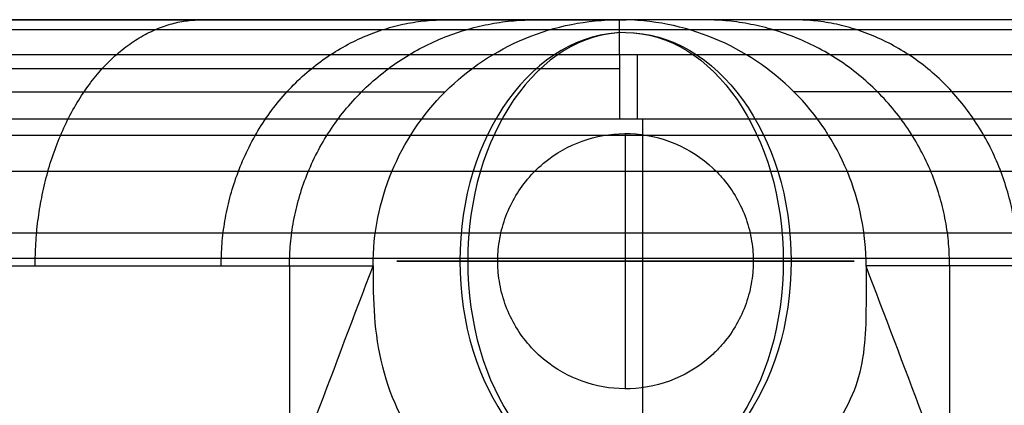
# Model space of a CAD drawing. Header units: millimetres. Extents: x -4231 to -2630, y -1831 to -1431.
# Tile 30 of 50: x -3465 to -3409, y -1453 to -1431. Entities that reach past the tile are written whole.
import ezdxf

# ---------------------------------------------------------------- set-up
doc = ezdxf.new("R2010")
doc.units = ezdxf.units.MM
for name, color, linetype, true_color in [('solide1$assis', 7, 'Continuous', 0xaeacac), ('solide1$maintien', 7, 'Continuous', 0xffffff), ('solide1$pied', 7, 'Continuous', 0xb76d09)]:
    doc.layers.add(name, color=color, linetype=linetype, true_color=true_color)

msp = doc.modelspace()

# ---------------------------------------------------------------- linework, layer by layer
at = {"layer": 'solide1$assis'}
msp.add_line((-3429.512, -1437.628, 982.92), (-3429.512, -1437.628, 897.986), dxfattribs=at)
for points, knots in [([(-4205.569, -1437.629, 981.925), (-4192.928, -1437.63, 981.962), (-4180.288, -1437.632, 981.998), (-4167.65, -1437.631, 982.032), (-4159.286, -1437.631, 982.054), (-4150.922, -1437.63, 982.076), (-4142.556, -1437.629, 982.097), (-4134.311, -1437.628, 982.118), (-4126.065, -1437.628, 982.138), (-4117.819, -1437.628, 982.157), (-4085.425, -1437.628, 982.234), (-4053.031, -1437.628, 982.3), (-4020.638, -1437.628, 982.361), (-3954.883, -1437.628, 982.483), (-3889.128, -1437.628, 982.586), (-3823.373, -1437.628, 982.669), (-3758.755, -1437.628, 982.751), (-3627.468, -1437.628, 982.877), (-3429.515, -1437.628, 982.944), (-3231.564, -1437.628, 982.877), (-3100.282, -1437.628, 982.75), (-3035.667, -1437.628, 982.669), (-2969.911, -1437.628, 982.585), (-2904.156, -1437.627, 982.483), (-2838.401, -1437.628, 982.36), (-2806.008, -1437.628, 982.3), (-2773.615, -1437.628, 982.233), (-2741.221, -1437.628, 982.157), (-2732.974, -1437.628, 982.138), (-2724.728, -1437.628, 982.118), (-2716.481, -1437.629, 982.097), (-2708.115, -1437.63, 982.076), (-2699.75, -1437.631, 982.054), (-2691.384, -1437.631, 982.032), (-2678.756, -1437.632, 981.998), (-2666.126, -1437.63, 981.962), (-2653.494, -1437.629, 981.925)], [13.937329, 13.937329, 13.937329, 13.937329, 51.859266, 51.859266, 51.859266, 76.954012, 76.954012, 76.954012, 101.6901, 101.6901, 101.6901, 198.870703, 198.870703, 198.870703, 396.136396, 396.136396, 396.136396, 589.989641, 789.997002, 989.996699, 1183.842521, 1183.842521, 1183.842521, 1381.107978, 1381.107978, 1381.107978, 1478.288157, 1478.288157, 1478.288157, 1503.026082, 1503.026082, 1503.026082, 1528.123947, 1528.123947, 1528.123947, 1566.01701, 1566.01701, 1566.01701, 1566.01701]), ([(-4205.526, -1437.629, 897.986), (-4192.9, -1437.63, 897.986), (-4180.275, -1437.632, 897.986), (-4167.65, -1437.631, 897.986), (-4159.286, -1437.631, 897.986), (-4150.921, -1437.63, 897.986), (-4142.556, -1437.629, 897.986), (-4134.31, -1437.628, 897.986), (-4126.065, -1437.628, 897.986), (-4117.819, -1437.628, 897.986), (-4085.425, -1437.628, 897.986), (-4053.032, -1437.628, 897.986), (-4020.638, -1437.628, 897.986), (-3954.883, -1437.628, 897.986), (-3889.128, -1437.628, 897.986), (-3823.373, -1437.628, 897.986), (-3560.804, -1437.628, 897.986), (-3298.235, -1437.628, 897.986), (-3035.667, -1437.628, 897.986), (-2969.911, -1437.628, 897.986), (-2904.156, -1437.627, 897.986), (-2838.401, -1437.628, 897.986), (-2806.008, -1437.628, 897.986), (-2773.615, -1437.628, 897.986), (-2741.221, -1437.628, 897.986), (-2732.975, -1437.628, 897.986), (-2724.728, -1437.628, 897.986), (-2716.481, -1437.629, 897.986), (-2708.116, -1437.63, 897.986), (-2699.75, -1437.631, 897.986), (-2691.384, -1437.631, 897.986), (-2678.758, -1437.632, 897.986), (-2666.131, -1437.63, 897.986), (-2653.504, -1437.629, 897.986)], [13.985544, 13.985544, 13.985544, 13.985544, 51.862063, 51.862063, 51.862063, 76.956231, 76.956231, 76.956231, 101.693452, 101.693452, 101.693452, 198.873848, 198.873848, 198.873848, 396.139469, 396.139469, 396.139469, 1183.845447, 1183.845447, 1183.845447, 1381.110837, 1381.110837, 1381.110837, 1478.290804, 1478.290804, 1478.290804, 1503.029856, 1503.029856, 1503.029856, 1528.127146, 1528.127146, 1528.127146, 1566.008919, 1566.008919, 1566.008919, 1566.008919]), ([(-2650.023, -1444.634, 889.231), (-2663.81, -1444.635, 889.231), (-2677.597, -1444.638, 889.231), (-2691.385, -1444.637, 889.231), (-2699.751, -1444.637, 889.231), (-2708.116, -1444.636, 889.231), (-2716.482, -1444.635, 889.231), (-2724.728, -1444.634, 889.231), (-2732.975, -1444.634, 889.231), (-2741.221, -1444.634, 889.231), (-2773.614, -1444.634, 889.231), (-2806.008, -1444.634, 889.231), (-2838.401, -1444.634, 889.231), (-2904.156, -1444.633, 889.231), (-2969.911, -1444.634, 889.231), (-3035.667, -1444.634, 889.231), (-3298.235, -1444.634, 889.231), (-3560.804, -1444.634, 889.231), (-3823.373, -1444.634, 889.231), (-3889.128, -1444.634, 889.231), (-3954.883, -1444.633, 889.231), (-4020.638, -1444.634, 889.231), (-4053.032, -1444.634, 889.231), (-4085.425, -1444.634, 889.231), (-4117.819, -1444.634, 889.231), (-4126.064, -1444.634, 889.231), (-4134.31, -1444.634, 889.231), (-4142.556, -1444.635, 889.231), (-4150.92, -1444.636, 889.231), (-4159.285, -1444.637, 889.231), (-4167.65, -1444.637, 889.231), (-4181.474, -1444.638, 889.231), (-4195.298, -1444.635, 889.231), (-4209.121, -1444.634, 889.231)], [-1569.489473, -1569.489473, -1569.489473, -1569.489473, -1528.127146, -1528.127146, -1528.127146, -1503.029856, -1503.029856, -1503.029856, -1478.290804, -1478.290804, -1478.290804, -1381.110837, -1381.110837, -1381.110837, -1183.845447, -1183.845447, -1183.845447, -396.139469, -396.139469, -396.139469, -198.873848, -198.873848, -198.873848, -101.693452, -101.693452, -101.693452, -76.956231, -76.956231, -76.956231, -51.862063, -51.862063, -51.862063, -10.390626, -10.390626, -10.390626, -10.390626])]:
    msp.add_open_spline(points, degree=3, knots=knots, dxfattribs=at)
msp.add_rational_spline([(-3429.512, -1456.778, 1007.892), (-3429.512, -1437.628, 1006.874), (-3429.512, -1437.628, 982.921)], [1, 0.721971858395, 1], degree=2, dxfattribs=at)
for points, weights, knots in [([(-4207.323, -1439.68, 891.796), (-4194.099, -1439.682, 891.796), (-4180.874, -1439.684, 891.796), (-4167.65, -1439.683, 891.796), (-4159.286, -1439.683, 891.796), (-4150.921, -1439.682, 891.796), (-4142.556, -1439.681, 891.796), (-4134.31, -1439.68, 891.796), (-4126.064, -1439.68, 891.796), (-4117.819, -1439.68, 891.796), (-4085.425, -1439.68, 891.796), (-4053.032, -1439.68, 891.796), (-4020.638, -1439.68, 891.796), (-3954.883, -1439.679, 891.796), (-3889.128, -1439.68, 891.796), (-3823.373, -1439.68, 891.796), (-3560.804, -1439.68, 891.796), (-3298.235, -1439.68, 891.796), (-3035.667, -1439.68, 891.796), (-2969.911, -1439.68, 891.796), (-2904.156, -1439.679, 891.796), (-2838.401, -1439.68, 891.796), (-2806.008, -1439.68, 891.796), (-2773.615, -1439.68, 891.796), (-2741.221, -1439.68, 891.796), (-2732.975, -1439.68, 891.796), (-2724.728, -1439.68, 891.796), (-2716.482, -1439.681, 891.796), (-2708.116, -1439.682, 891.796), (-2699.75, -1439.683, 891.796), (-2691.385, -1439.683, 891.796), (-2678.178, -1439.684, 891.796), (-2664.971, -1439.682, 891.796), (-2651.763, -1439.68, 891.796)], [0.853553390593, 0.853553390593, 0.853553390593, 0.853553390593, 0.853553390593, 0.853553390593, 0.853553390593, 0.853553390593, 0.853553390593, 0.853553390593, 0.853553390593, 0.853553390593, 0.853553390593, 0.853553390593, 0.853553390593, 0.853553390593, 0.853553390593, 0.853553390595, 0.853553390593, 0.853553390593, 0.853553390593, 0.853553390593, 0.853553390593, 0.853553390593, 0.853553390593, 0.853553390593, 0.853553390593, 0.853553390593, 0.853553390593, 0.853553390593, 0.853553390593, 0.853553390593, 0.853553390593, 0.853553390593], [12.188085, 12.188085, 12.188085, 12.188085, 51.862063, 51.862063, 51.862063, 76.956231, 76.956231, 76.956231, 101.693452, 101.693452, 101.693452, 198.873848, 198.873848, 198.873848, 396.139469, 396.139469, 396.139469, 1183.845447, 1183.845447, 1183.845447, 1381.110837, 1381.110837, 1381.110837, 1478.290804, 1478.290804, 1478.290804, 1503.029856, 1503.029856, 1503.029856, 1528.127146, 1528.127146, 1528.127146, 1567.749196, 1567.749196, 1567.749196, 1567.749196]), ([(-4203.822, -1443.474, 999.587), (-4191.777, -1443.466, 999.611), (-4179.729, -1443.459, 999.634), (-4167.68, -1443.45, 999.655), (-4159.317, -1443.443, 999.67), (-4150.951, -1443.436, 999.684), (-4142.584, -1443.43, 999.698), (-4134.339, -1443.423, 999.712), (-4126.093, -1443.417, 999.725), (-4117.845, -1443.412, 999.737), (-4085.47, -1443.39, 999.786), (-4053.071, -1443.371, 999.828), (-4020.659, -1443.353, 999.866), (-3954.97, -1443.316, 999.942), (-3889.19, -1443.287, 1000.007), (-3823.387, -1443.263, 1000.059), (-3758.812, -1443.239, 1000.11), (-3627.548, -1443.201, 1000.187), (-3429.514, -1443.182, 1000.229), (-3231.483, -1443.201, 1000.187), (-3100.224, -1443.239, 1000.109), (-3035.652, -1443.263, 1000.058), (-2969.849, -1443.287, 1000.006), (-2904.069, -1443.316, 999.942), (-2838.38, -1443.353, 999.865), (-2805.969, -1443.371, 999.827), (-2773.57, -1443.39, 999.786), (-2741.195, -1443.412, 999.737), (-2732.946, -1443.417, 999.724), (-2724.699, -1443.423, 999.711), (-2716.454, -1443.43, 999.698), (-2708.086, -1443.436, 999.684), (-2699.719, -1443.443, 999.67), (-2691.354, -1443.45, 999.655), (-2679.311, -1443.459, 999.634), (-2667.269, -1443.466, 999.611), (-2655.229, -1443.474, 999.587)], [0.853869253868, 0.854098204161, 0.854322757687, 0.85454102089, 0.854692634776, 0.854841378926, 0.854987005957, 0.855130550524, 0.855271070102, 0.855408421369, 0.855948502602, 0.856437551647, 0.856882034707, 0.857783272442, 0.858525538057, 0.85913287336, 0.859728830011, 0.860670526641, 0.861146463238, 0.860669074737, 0.859727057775, 0.859131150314, 0.858523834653, 0.857781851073, 0.856881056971, 0.856436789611, 0.855947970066, 0.855408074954, 0.855270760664, 0.855130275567, 0.854986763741, 0.854841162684, 0.854692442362, 0.854540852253, 0.854322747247, 0.854098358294, 0.853869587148], [15.718351, 15.718351, 15.718351, 15.718351, 51.859266, 51.859266, 51.859266, 76.954012, 76.954012, 76.954012, 101.6901, 101.6901, 101.6901, 198.870703, 198.870703, 198.870703, 396.136396, 396.136396, 396.136396, 589.989641, 789.997002, 989.996699, 1183.842521, 1183.842521, 1183.842521, 1381.107978, 1381.107978, 1381.107978, 1478.288157, 1478.288157, 1478.288157, 1503.026082, 1503.026082, 1503.026082, 1528.123947, 1528.123947, 1528.123947, 1564.248876, 1564.248876, 1564.248876, 1564.248876])]:
    msp.add_rational_spline(points, weights, degree=3, knots=knots, dxfattribs=at)
at = {"layer": 'solide1$maintien'}
for p, q in [((-3430.493, -1452.054, 556.934), (-3430.493, -1437.537, 556.934)), ((-3437.752, -1444.796, 556.934), (-3423.234, -1444.796, 556.934))]:
    msp.add_line(p, q, dxfattribs=at)
at = {"layer": 'solide1$maintien', "extrusion": (0.689655, 0, 0.724138)}
msp.add_arc((-1444.796, 2875.678, -1954.753), 12.998, 0, 180, dxfattribs=at)
at = {"layer": 'solide1$maintien', "extrusion": (-0.724138, 0, 0.689655)}
msp.add_arc((1444.796, -1954.753, 2875.678), 12.998, 180, 0, dxfattribs=at)
at = {"layer": 'solide1$maintien', "extrusion": (-0.689655, 0, -0.724138)}
msp.add_arc((1444.796, 2875.678, 1954.753), 12.998, 180, 0, dxfattribs=at)
at = {"layer": 'solide1$maintien', "extrusion": (0.724138, 0, -0.689655)}
msp.add_arc((-1444.796, -1954.753, -2875.678), 12.998, 0, 180, dxfattribs=at)
at = {"layer": 'solide1$maintien', "extrusion": (0, -1, 0)}
for start, end in [(316.3972, 236.051), (303.949, 316.3972)]:
    msp.add_arc((-3430.493, 567.716, 1444.796), 12.998, start, end, dxfattribs=at)
at = {"layer": 'solide1$maintien'}
msp.add_open_spline([(-3434.85, -1438.991, 556.934), (-3435.252, -1439.292, 556.934), (-3435.621, -1439.634, 556.934), (-3435.952, -1440.011, 556.934), (-3436.527, -1440.668, 556.934), (-3436.979, -1441.423, 556.934), (-3437.44, -1442.648, 556.934), (-3437.556, -1443.068, 556.934), (-3437.673, -1443.711, 556.934), (-3437.703, -1443.927, 556.934), (-3437.732, -1444.252, 556.934), (-3437.739, -1444.361, 556.934), (-3437.749, -1444.578, 556.934), (-3437.752, -1444.687, 556.934), (-3437.752, -1444.796, 556.934), (-3437.752, -1444.905, 556.934), (-3437.749, -1445.013, 556.934), (-3437.739, -1445.231, 556.934), (-3437.732, -1445.34, 556.934), (-3437.703, -1445.665, 556.934), (-3437.673, -1445.881, 556.934), (-3437.556, -1446.523, 556.934), (-3437.44, -1446.944, 556.934), (-3436.979, -1448.169, 556.934), (-3436.527, -1448.924, 556.934), (-3435.952, -1449.58, 556.934), (-3435.621, -1449.958, 556.934), (-3435.252, -1450.3, 556.934), (-3434.85, -1450.601, 556.934), (-3434.191, -1451.096, 556.934), (-3433.452, -1451.475, 556.934), (-3431.878, -1451.969, 556.934), (-3431.054, -1452.079, 556.934), (-3430.23, -1452.05, 556.934), (-3428.47, -1451.986, 556.934), (-3426.792, -1451.284, 556.934), (-3425.511, -1450.075, 556.934), (-3425.345, -1449.918, 556.934), (-3425.185, -1449.753, 556.934), (-3425.034, -1449.58, 556.934), (-3424.459, -1448.924, 556.934), (-3424.007, -1448.169, 556.934), (-3423.546, -1446.944, 556.934), (-3423.43, -1446.523, 556.934), (-3423.313, -1445.881, 556.934), (-3423.283, -1445.665, 556.934), (-3423.254, -1445.34, 556.934), (-3423.247, -1445.231, 556.934), (-3423.237, -1445.013, 556.934), (-3423.234, -1444.905, 556.934), (-3423.234, -1444.796, 556.934), (-3423.234, -1444.687, 556.934), (-3423.237, -1444.578, 556.934), (-3423.247, -1444.361, 556.934), (-3423.254, -1444.252, 556.934), (-3423.283, -1443.927, 556.934), (-3423.313, -1443.711, 556.934), (-3423.43, -1443.068, 556.934), (-3423.546, -1442.648, 556.934), (-3424.007, -1441.423, 556.934), (-3424.459, -1440.668, 556.934), (-3425.034, -1440.011, 556.934), (-3425.185, -1439.839, 556.934), (-3425.345, -1439.674, 556.934), (-3425.511, -1439.517, 556.934), (-3426.792, -1438.308, 556.934), (-3428.47, -1437.606, 556.934), (-3430.23, -1437.542, 556.934), (-3431.054, -1437.512, 556.934), (-3431.878, -1437.623, 556.934), (-3433.452, -1438.116, 556.934), (-3434.191, -1438.495, 556.934), (-3434.85, -1438.991, 556.934)], degree=3, knots=[0, 0, 0, 0, 1.507076, 1.507076, 1.507076, 4.130067, 4.130067, 5.438906, 5.438906, 6.092994, 6.092994, 6.419997, 6.419997, 6.747, 6.747, 6.747, 7.074002, 7.074002, 7.401005, 7.401005, 8.055093, 8.055093, 9.363932, 9.363932, 11.986924, 11.986924, 11.986924, 13.493999, 13.493999, 13.493999, 15.974206, 15.974206, 18.454413, 18.454413, 18.454413, 23.795753, 23.795753, 23.795753, 24.483301, 24.483301, 24.483301, 27.106292, 27.106292, 28.415131, 28.415131, 29.069219, 29.069219, 29.396222, 29.396222, 29.723225, 29.723225, 29.723225, 30.050228, 30.050228, 30.37723, 30.37723, 31.031319, 31.031319, 32.340157, 32.340157, 34.963149, 34.963149, 34.963149, 35.650696, 35.650696, 35.650696, 40.992036, 40.992036, 40.992036, 43.472243, 43.472243, 45.952451, 45.952451, 45.952451, 45.952451], dxfattribs=at)
at = {"layer": 'solide1$pied'}
for p, q in [((-3429.83, -1433.06, 887.375), (-3429.83, -1436.714, 887.375)), ((-3430.83, -1433.862, 887.375), (-4139.329, -1433.862, 887.375)), ((-2722.329, -1436.714, 887.374), (-3430.83, -1436.714, 887.375))]:
    msp.add_line(p, q, dxfattribs=at)
for points, knots in [([(-4216.803, -1431.06, 565.117), (-4216.801, -1431.06, 565.174), (-4216.798, -1431.06, 565.231), (-4216.795, -1431.06, 565.288), (-4212.594, -1431.061, 652.367), (-4208.393, -1431.061, 739.446), (-4204.192, -1431.061, 826.526), (-4203.793, -1431.061, 834.922), (-4199.157, -1431.061, 851.566), (-4183.501, -1431.061, 869.607), (-4164.339, -1431.061, 879.467), (-4151.606, -1431.061, 881.498), (-4145.271, -1431.061, 881.494), (-3928.373, -1431.061, 881.498), (-3711.475, -1431.06, 881.502), (-3494.577, -1431.06, 881.505), (-3487.258, -1431.06, 881.509), (-3472.593, -1431.06, 878.805), (-3453.047, -1431.061, 866.854), (-3439.237, -1431.061, 848.013), (-3435.725, -1431.061, 832.552), (-3435.588, -1431.061, 824.839), (-3434.003, -1431.061, 738.265), (-3432.418, -1431.061, 651.691), (-3430.833, -1431.06, 565.117)], [-0.174576, -0.174576, -0.174576, -0.174576, 0.000114, 0.000114, 0.000114, 267.419053, 267.419053, 267.419053, 293.208052, 319.072188, 338.295137, 357.29331, 357.29331, 357.29331, 1007.98784, 1007.98784, 1007.98784, 1029.944128, 1051.994008, 1075.940586, 1099.606876, 1099.606876, 1099.606876, 1365.221102, 1365.221102, 1365.221102, 1365.221102]), ([(-3445.734, -1431.061, 856.171), (-3440.811, -1431.061, 856.17), (-3435.843, -1431.061, 856.17), (-3430.875, -1431.061, 856.17), (-3430.83, -1431.061, 856.17)], [-3445.689221, -3445.689221, -3445.689221, -3445.689221, -3430.829487, -3430.692423, -3430.692423, -3430.692423, -3430.692423]), ([(-3444.838, -1445.064, 565.117), (-3444.838, -1441.349, 565.117), (-3443.362, -1437.787, 565.117), (-3439.435, -1433.861, 565.117), (-3437.891, -1432.83, 565.117), (-3434.493, -1431.423, 565.117), (-3432.672, -1431.06, 565.117), (-3430.833, -1431.06, 565.117)], [0, 0, 0, 0, 11.230384, 11.230384, 16.792033, 16.792033, 22.353655, 22.353655, 22.353655, 22.353655]), ([(-3435.437, -1431.061, 816.505), (-3433.98, -1431.061, 816.505), (-3432.444, -1431.061, 816.504), (-3430.908, -1431.061, 816.504), (-3430.83, -1431.061, 816.504)], [-3435.233884, -3435.233884, -3435.233884, -3435.233884, -3430.829487, -3430.591567, -3430.591567, -3430.591567, -3430.591567]), ([(-3434.699, -1431.061, 776.3), (-3433.515, -1431.061, 776.3), (-3432.225, -1431.061, 776.3), (-3430.935, -1431.061, 776.3), (-3430.83, -1431.061, 776.3)], [-3434.414459, -3434.414459, -3434.414459, -3434.414459, -3430.829487, -3430.509208, -3430.509208, -3430.509208, -3430.509208]), ([(-3433.955, -1431.061, 735.767), (-3433.036, -1431.061, 735.767), (-3431.994, -1431.061, 735.767), (-3430.952, -1431.061, 735.767), (-3430.83, -1431.061, 735.767)], [-3433.614406, -3433.614406, -3433.614406, -3433.614406, -3430.829487, -3430.457721, -3430.457721, -3430.457721, -3430.457721]), ([(-3433.216, -1431.061, 695.236), (-3432.544, -1431.061, 695.236), (-3431.749, -1431.061, 695.236), (-3430.953, -1431.061, 695.236), (-3430.83, -1431.061, 695.236)], [-3432.862033, -3432.862033, -3432.862033, -3432.862033, -3430.829487, -3430.45483, -3430.45483, -3430.45483, -3430.45483]), ([(-3432.481, -1431.061, 655.041), (-3432.034, -1431.061, 655.041), (-3431.483, -1431.061, 655.041), (-3430.933, -1431.061, 655.041), (-3430.83, -1431.061, 655.041)], [-3432.179817, -3432.179817, -3432.179817, -3432.179817, -3430.829487, -3430.516738, -3430.516738, -3430.516738, -3430.516738]), ([(-3431.751, -1431.061, 615.39), (-3431.506, -1431.061, 615.39), (-3431.199, -1431.061, 615.39), (-3430.892, -1431.061, 615.39), (-3430.83, -1431.061, 615.39)], [-3431.5673489, -3431.5673489, -3431.5673489, -3431.5673489, -3430.8294866, -3430.640651, -3430.640651, -3430.640651, -3430.640651]), ([(-3430.887, -1431.06, 885.419), (-3430.915, -1431.061, 874.924), (-3430.977, -1431.061, 852.509), (-3431.069, -1431.061, 816.602), (-3431.152, -1431.061, 776.358), (-3431.205, -1431.061, 735.766), (-3431.212, -1431.061, 695.177), (-3431.152, -1431.061, 654.943), (-3431.022, -1431.061, 615.298), (-3430.908, -1431.06, 587.182), (-3430.842, -1431.06, 567.886), (-3430.832, -1431.06, 565.117)], [-897.784508, -897.784508, -897.784508, -897.784508, -867.707769, -825.707769, -783.707769, -741.707769, -699.707769, -657.707769, -615.707769, -573.707769, -567.084962, -567.084962, -567.084962, -567.084962]), ([(-3430.979, -1431.06, 573.064), (-3430.939, -1431.06, 573.064), (-3430.89, -1431.06, 573.064), (-3430.84, -1431.06, 573.064), (-3430.83, -1431.06, 573.064)], [-3430.9490706, -3430.9490706, -3430.9490706, -3430.9490706, -3430.8294866, -3430.7992053, -3430.7992053, -3430.7992053, -3430.7992053]), ([(-3430.83, -1431.06, 565.117), (-3430.83, -1431.06, 565.117), (-3430.831, -1431.06, 565.117), (-3430.832, -1431.06, 565.117), (-3430.833, -1431.06, 565.117), (-3430.833, -1431.06, 565.117), (-3430.833, -1431.06, 565.117)], [8.285090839, 8.285090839, 8.285090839, 8.285090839, 8.287959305, 8.287959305, 8.287959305, 8.288359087, 8.288359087, 8.288359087, 8.288359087]), ([(-3430.68, -1431.06, 573.064), (-3430.72, -1431.06, 573.064), (-3430.769, -1431.06, 573.064), (-3430.819, -1431.06, 573.064), (-3430.83, -1431.06, 573.064)], [-3430.9490706, -3430.9490706, -3430.9490706, -3430.9490706, -3430.8294866, -3430.7992053, -3430.7992053, -3430.7992053, -3430.7992053]), ([(-3428.443, -1431.061, 695.236), (-3429.115, -1431.061, 695.236), (-3429.91, -1431.061, 695.236), (-3430.706, -1431.061, 695.236), (-3430.83, -1431.061, 695.236)], [-3432.862033, -3432.862033, -3432.862033, -3432.862033, -3430.829487, -3430.45483, -3430.45483, -3430.45483, -3430.45483]), ([(-3429.178, -1431.061, 655.041), (-3429.625, -1431.061, 655.041), (-3430.176, -1431.061, 655.041), (-3430.726, -1431.061, 655.041), (-3430.83, -1431.061, 655.041)], [-3432.179817, -3432.179817, -3432.179817, -3432.179817, -3430.829487, -3430.516738, -3430.516738, -3430.516738, -3430.516738]), ([(-3429.908, -1431.061, 615.39), (-3430.153, -1431.061, 615.39), (-3430.46, -1431.061, 615.39), (-3430.767, -1431.061, 615.39), (-3430.83, -1431.061, 615.39)], [-3431.5673489, -3431.5673489, -3431.5673489, -3431.5673489, -3430.8294866, -3430.640651, -3430.640651, -3430.640651, -3430.640651]), ([(-3430.83, -1431.06, 565.117), (-3430.83, -1431.06, 567.767), (-3430.83, -1431.06, 570.416), (-3430.83, -1431.06, 573.065), (-3430.83, -1431.06, 587.173), (-3430.83, -1431.061, 601.282), (-3430.83, -1431.061, 615.391), (-3430.83, -1431.061, 628.608), (-3430.83, -1431.061, 641.825), (-3430.83, -1431.061, 655.042), (-3430.83, -1431.061, 668.44), (-3430.83, -1431.061, 681.839), (-3430.83, -1431.061, 695.237), (-3430.83, -1431.061, 708.747), (-3430.83, -1431.061, 722.257), (-3430.83, -1431.061, 735.767), (-3430.83, -1431.061, 749.278), (-3430.83, -1431.061, 762.789), (-3430.83, -1431.061, 776.3), (-3430.83, -1431.061, 789.702), (-3430.83, -1431.061, 803.103), (-3430.83, -1431.061, 816.505), (-3430.83, -1431.061, 829.726), (-3430.83, -1431.061, 842.948), (-3430.83, -1431.061, 856.17), (-3430.83, -1431.061, 865.919), (-3430.83, -1431.061, 875.669), (-3430.83, -1431.06, 885.419)], [67.313391, 67.313391, 67.313391, 67.313391, 75.439954, 75.439954, 75.439954, 118.719276, 118.719276, 118.719276, 159.263604, 159.263604, 159.263604, 200.363957, 200.363957, 200.363957, 241.806981, 241.806981, 241.806981, 283.253314, 283.253314, 283.253314, 324.363244, 324.363244, 324.363244, 364.921727, 364.921727, 364.921727, 394.829732, 394.829732, 394.829732, 394.829732]), ([(-3430.83, -1431.06, 565.117), (-3430.829, -1431.06, 565.117), (-3430.828, -1431.06, 565.117), (-3430.827, -1431.06, 565.117), (-3430.826, -1431.06, 565.117), (-3430.826, -1431.06, 565.117), (-3430.826, -1431.06, 565.117)], [8.285090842, 8.285090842, 8.285090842, 8.285090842, 8.287959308, 8.287959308, 8.287959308, 8.28835909, 8.28835909, 8.28835909, 8.28835909]), ([(-3415.925, -1431.061, 856.171), (-3420.848, -1431.061, 856.17), (-3425.816, -1431.061, 856.17), (-3430.784, -1431.061, 856.17), (-3430.83, -1431.061, 856.17)], [-3445.689221, -3445.689221, -3445.689221, -3445.689221, -3430.829487, -3430.692423, -3430.692423, -3430.692423, -3430.692423]), ([(-3426.222, -1431.061, 816.505), (-3427.679, -1431.061, 816.505), (-3429.215, -1431.061, 816.504), (-3430.751, -1431.061, 816.504), (-3430.83, -1431.061, 816.504)], [-3435.233884, -3435.233884, -3435.233884, -3435.233884, -3430.829487, -3430.591567, -3430.591567, -3430.591567, -3430.591567]), ([(-3426.96, -1431.061, 776.3), (-3428.144, -1431.061, 776.3), (-3429.434, -1431.061, 776.3), (-3430.724, -1431.061, 776.3), (-3430.83, -1431.061, 776.3)], [-3434.414459, -3434.414459, -3434.414459, -3434.414459, -3430.829487, -3430.509208, -3430.509208, -3430.509208, -3430.509208]), ([(-3427.704, -1431.061, 735.767), (-3428.623, -1431.061, 735.767), (-3429.665, -1431.061, 735.767), (-3430.707, -1431.061, 735.767), (-3430.83, -1431.061, 735.767)], [-3433.614406, -3433.614406, -3433.614406, -3433.614406, -3430.829487, -3430.457721, -3430.457721, -3430.457721, -3430.457721]), ([(-3430.772, -1431.06, 885.419), (-3430.744, -1431.061, 874.924), (-3430.682, -1431.061, 852.509), (-3430.59, -1431.061, 816.602), (-3430.507, -1431.061, 776.358), (-3430.454, -1431.061, 735.766), (-3430.447, -1431.061, 695.177), (-3430.507, -1431.061, 654.943), (-3430.637, -1431.061, 615.298), (-3430.751, -1431.06, 587.182), (-3430.817, -1431.06, 567.886), (-3430.827, -1431.06, 565.117)], [-897.784508, -897.784508, -897.784508, -897.784508, -867.707769, -825.707769, -783.707769, -741.707769, -699.707769, -657.707769, -615.707769, -573.707769, -567.084962, -567.084962, -567.084962, -567.084962]), ([(-3416.821, -1445.064, 565.117), (-3416.821, -1441.349, 565.117), (-3418.297, -1437.787, 565.117), (-3422.224, -1433.861, 565.117), (-3423.768, -1432.83, 565.117), (-3427.166, -1431.423, 565.117), (-3428.987, -1431.06, 565.117), (-3430.826, -1431.06, 565.117)], [0, 0, 0, 0, 11.230384, 11.230384, 16.792033, 16.792033, 22.353655, 22.353655, 22.353655, 22.353655]), ([(-2644.856, -1431.06, 565.117), (-2644.858, -1431.06, 565.174), (-2644.861, -1431.06, 565.231), (-2644.864, -1431.06, 565.288), (-2649.065, -1431.061, 652.367), (-2653.266, -1431.061, 739.446), (-2657.467, -1431.061, 826.526), (-2657.866, -1431.061, 834.922), (-2662.502, -1431.061, 851.566), (-2678.158, -1431.061, 869.607), (-2697.32, -1431.061, 879.467), (-2710.053, -1431.061, 881.498), (-2716.388, -1431.061, 881.494), (-2933.286, -1431.061, 881.498), (-3150.184, -1431.06, 881.501), (-3367.082, -1431.06, 881.505), (-3374.401, -1431.06, 881.509), (-3389.066, -1431.06, 878.805), (-3408.612, -1431.061, 866.854), (-3422.422, -1431.061, 848.013), (-3425.934, -1431.061, 832.552), (-3426.071, -1431.061, 824.839), (-3427.656, -1431.061, 738.265), (-3429.241, -1431.061, 651.691), (-3430.826, -1431.06, 565.117)], [-0.174514, -0.174514, -0.174514, -0.174514, 0.000114, 0.000114, 0.000114, 267.419053, 267.419053, 267.419053, 293.208052, 319.072188, 338.295137, 357.29331, 357.29331, 357.29331, 1007.98784, 1007.98784, 1007.98784, 1029.944128, 1051.994008, 1075.940586, 1099.606876, 1099.606876, 1099.606876, 1365.221102, 1365.221102, 1365.221102, 1365.221102]), ([(-4202.807, -1445.042, 565.117), (-4198.612, -1445.044, 652.039), (-4194.417, -1445.046, 738.96), (-4190.222, -1445.047, 825.881), (-4189.917, -1445.047, 832.286), (-4186.381, -1445.047, 844.984), (-4174.437, -1445.048, 858.747), (-4159.818, -1445.048, 866.269), (-4150.104, -1445.048, 867.818), (-4145.272, -1445.048, 867.815), (-3928.374, -1445.052, 867.815), (-3711.475, -1445.055, 867.815), (-3494.577, -1445.058, 867.815), (-3488.995, -1445.058, 867.818), (-3477.809, -1445.059, 865.755), (-3462.901, -1445.059, 856.639), (-3452.368, -1445.059, 842.269), (-3449.689, -1445.06, 830.477), (-3449.584, -1445.06, 824.594), (-3448.002, -1445.061, 738.102), (-3446.42, -1445.062, 651.609), (-3444.838, -1445.064, 565.117)], [0.485027, 0.485027, 0.485027, 0.485027, 267.419053, 267.419053, 267.419053, 293.208052, 319.072188, 338.295137, 357.29331, 357.29331, 357.29331, 1007.98784, 1007.98784, 1007.98784, 1029.944128, 1051.994008, 1075.940586, 1099.606876, 1099.606876, 1099.606876, 1364.969826, 1364.969826, 1364.969826, 1364.969826]), ([(-3494.577, -1516.618, 867.815), (-3490.109, -1510.759, 867.813), (-3485.637, -1504.898, 867.171), (-3479.044, -1496.252, 865.172), (-3476.865, -1493.397, 864.33), (-3472.576, -1487.771, 862.267), (-3470.461, -1485.002, 861.044), (-3466.349, -1479.607, 858.169), (-3464.346, -1476.98, 856.514), (-3460.521, -1471.97, 852.696), (-3458.701, -1469.58, 850.535), (-3455.374, -1465.219, 845.614), (-3453.868, -1463.246, 842.849), (-3451.415, -1460.028, 836.691), (-3450.475, -1458.796, 833.284), (-3449.857, -1457.985, 828.788), (-3449.76, -1457.859, 827.879), (-3449.66, -1457.726, 826.508), (-3449.633, -1457.693, 826.049), (-3449.605, -1457.651, 825.359), (-3449.597, -1457.637, 825.13), (-3449.585, -1457.606, 824.67), (-3449.582, -1457.595, 824.441), (-3449.544, -1457.495, 822.371), (-3449.51, -1457.406, 820.53), (-3449.409, -1457.14, 815.011), (-3449.342, -1456.962, 811.331), (-3449.14, -1456.43, 800.291), (-3449.005, -1456.074, 792.932), (-3448.601, -1455.009, 770.852), (-3448.332, -1454.299, 756.133), (-3446.988, -1450.752, 682.649), (-3445.913, -1447.916, 623.883), (-3444.838, -1445.08, 565.117)], [0, 0, 0, 0, 22.112765, 22.112765, 33.169147, 33.169147, 44.22553, 44.22553, 55.281912, 55.281912, 66.338295, 66.338295, 77.394677, 77.394677, 88.45106, 88.45106, 91.215155, 91.215155, 92.597203, 92.597203, 93.288227, 93.288227, 93.979251, 93.979251, 99.507442, 99.507442, 110.563825, 110.563825, 132.67659, 132.67659, 176.90212, 176.90212, 353.467195, 353.467195, 353.467195, 353.467195]), ([(-3444.838, -1445.08, 565.117), (-3444.838, -1447.097, 565.117), (-3444.802, -1448.828, 565.117), (-3443.832, -1452.672, 565.117), (-3442.985, -1454.461, 565.117), (-3440.245, -1457.345, 565.117), (-3438.528, -1458.202, 565.117), (-3434.688, -1459.076, 565.117), (-3432.766, -1459.084, 565.117), (-3430.838, -1459.084, 565.117)], [0, 0, 0, 0, 5.999338, 5.999338, 11.717153, 11.717153, 17.62389, 17.62389, 23.37753, 23.37753, 23.37753, 23.37753]), ([(-3416.821, -1445.08, 565.117), (-3416.821, -1445.811, 565.117), (-3416.819, -1446.543, 565.117), (-3416.83, -1447.993, 565.117), (-3416.845, -1448.75, 565.117), (-3417.053, -1450.998, 565.117), (-3417.431, -1452.332, 565.117), (-3418.266, -1453.639, 565.117)], [0, 0, 0, 0, 2.170589, 2.170589, 4.303676, 4.303676, 8.865604, 8.865604, 8.865604, 8.865604]), ([(-2658.852, -1445.042, 565.117), (-2663.047, -1445.044, 652.039), (-2667.242, -1445.046, 738.96), (-2671.437, -1445.047, 825.881), (-2671.742, -1445.047, 832.286), (-2675.278, -1445.047, 844.984), (-2687.222, -1445.048, 858.747), (-2701.841, -1445.048, 866.269), (-2711.555, -1445.048, 867.818), (-2716.387, -1445.048, 867.815), (-2933.285, -1445.052, 867.815), (-3150.184, -1445.055, 867.815), (-3367.082, -1445.058, 867.815), (-3372.664, -1445.058, 867.818), (-3383.85, -1445.059, 865.755), (-3398.758, -1445.059, 856.639), (-3409.291, -1445.059, 842.269), (-3411.97, -1445.06, 830.477), (-3412.075, -1445.06, 824.594), (-3413.657, -1445.061, 738.102), (-3415.239, -1445.062, 651.609), (-3416.821, -1445.064, 565.117)], [0.485088, 0.485088, 0.485088, 0.485088, 267.419053, 267.419053, 267.419053, 293.208052, 319.072188, 338.295137, 357.29331, 357.29331, 357.29331, 1007.98784, 1007.98784, 1007.98784, 1029.944128, 1051.994008, 1075.940586, 1099.606876, 1099.606876, 1099.606876, 1364.969824, 1364.969824, 1364.969824, 1364.969824]), ([(-3367.082, -1516.618, 867.815), (-3371.55, -1510.759, 867.813), (-3376.022, -1504.898, 867.171), (-3382.615, -1496.252, 865.172), (-3384.794, -1493.397, 864.33), (-3389.083, -1487.771, 862.267), (-3391.198, -1485.002, 861.044), (-3395.31, -1479.607, 858.169), (-3397.313, -1476.98, 856.514), (-3401.138, -1471.97, 852.696), (-3402.958, -1469.58, 850.535), (-3406.285, -1465.219, 845.614), (-3407.791, -1463.246, 842.849), (-3410.244, -1460.028, 836.691), (-3411.184, -1458.796, 833.284), (-3411.802, -1457.985, 828.788), (-3411.899, -1457.859, 827.879), (-3411.999, -1457.726, 826.508), (-3412.026, -1457.693, 826.049), (-3412.054, -1457.651, 825.359), (-3412.062, -1457.637, 825.13), (-3412.074, -1457.606, 824.67), (-3412.077, -1457.595, 824.441), (-3412.09, -1457.562, 823.75), (-3412.098, -1457.54, 823.29), (-3412.115, -1457.495, 822.371), (-3412.124, -1457.473, 821.911), (-3412.149, -1457.406, 820.53), (-3412.166, -1457.362, 819.611), (-3412.25, -1457.14, 815.011), (-3412.317, -1456.962, 811.331), (-3412.519, -1456.43, 800.291), (-3412.654, -1456.074, 792.932), (-3413.058, -1455.009, 770.852), (-3413.327, -1454.299, 756.133), (-3414.671, -1450.752, 682.649), (-3415.746, -1447.916, 623.883), (-3416.821, -1445.08, 565.117)], [0, 0, 0, 0, 22.018608, 22.018608, 33.027912, 33.027912, 44.037215, 44.037215, 55.046519, 55.046519, 66.055823, 66.055823, 77.065127, 77.065127, 88.074431, 88.074431, 90.826757, 90.826757, 92.20292, 92.20292, 92.891001, 92.891001, 93.579083, 93.579083, 94.955246, 94.955246, 96.331409, 96.331409, 99.083735, 99.083735, 110.093039, 110.093039, 132.111646, 132.111646, 176.148862, 176.148862, 351.962113, 351.962113, 351.962113, 351.962113])]:
    msp.add_open_spline(points, degree=3, knots=knots, dxfattribs=at)
for points in [[(-3430.83, -1431.06, 885.419), (-3785.079, -1431.061, 885.419), (-4139.329, -1431.061, 885.419)], [(-2722.229, -1431.061, 885.419), (-3076.529, -1431.061, 885.419), (-3430.83, -1431.06, 885.419)], [(-3430.83, -1433.06, 887.375), (-3785.079, -1433.061, 887.375), (-4139.329, -1433.061, 887.375)], [(-3430.83, -1433.06, 887.375), (-3430.83, -1434.887, 887.375), (-3430.83, -1436.714, 887.375)], [(-2722.33, -1433.061, 887.375), (-3076.58, -1433.061, 887.375), (-3430.83, -1433.06, 887.375)], [(-3430.83, -1436.714, 887.375), (-3785.079, -1436.714, 887.375), (-4139.329, -1436.714, 887.375)], [(-3429.512, -1826.698, 887.375), (-3429.512, -1631.706, 887.375), (-3429.512, -1436.714, 887.375)], [(-3449.584, -1445.06, 824.594), (-3449.584, -1451.331, 824.594), (-3449.584, -1457.603, 824.594)], [(-3444.838, -1445.064, 565.117), (-3444.838, -1445.072, 565.117), (-3444.838, -1445.08, 565.117)], [(-3416.821, -1445.064, 565.117), (-3416.821, -1445.072, 565.117), (-3416.821, -1445.08, 565.117)], [(-3412.075, -1445.06, 824.594), (-3412.075, -1451.331, 824.594), (-3412.075, -1457.603, 824.594)]]:
    msp.add_open_spline(points, degree=2, dxfattribs=at)
for points, weights in [([(-3464.038, -1445.059, 856.131), (-3464.038, -1431.061, 856.131), (-3454.538, -1431.061, 866.187)], [1, 0.707108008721, 1]), ([(-3453.469, -1445.059, 841.713), (-3453.469, -1431.061, 841.713), (-3440.681, -1431.061, 847.283)], [1, 0.70710737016, 1]), ([(-3449.584, -1445.06, 824.594), (-3449.584, -1431.061, 824.594), (-3435.588, -1431.061, 824.838)], [1, 0.707106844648, 1]), ([(-3430.83, -1433.06, 887.375), (-3430.83, -1431.06, 887.375), (-3430.83, -1431.06, 885.419)], [1, 0.707105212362, 1]), ([(-3412.075, -1445.06, 824.594), (-3412.075, -1431.061, 824.594), (-3426.071, -1431.061, 824.838)], [1, 0.707106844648, 1]), ([(-3408.19, -1445.059, 841.713), (-3408.19, -1431.061, 841.713), (-3420.978, -1431.061, 847.283)], [1, 0.70710737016, 1]), ([(-3430.83, -1431.646, 886.802), (-3785.079, -1431.646, 886.802), (-4139.329, -1431.646, 886.802)], [0.853552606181, 0.853552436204, 0.853552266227]), ([(-2722.321, -1431.646, 886.802), (-3076.575, -1431.646, 886.802), (-3430.83, -1431.646, 886.802)], [0.853552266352, 0.853552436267, 0.853552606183])]:
    msp.add_rational_spline(points, weights, degree=2, dxfattribs=at)
for points, knots in [([(-4206.906, -1435.156, 565.117), (-4202.709, -1435.156, 652.101), (-4198.511, -1435.157, 739.086), (-4194.314, -1435.157, 826.07), (-4193.982, -1435.157, 833.058), (-4190.123, -1435.157, 846.912), (-4177.092, -1435.157, 861.928), (-4161.143, -1435.157, 870.135), (-4150.544, -1435.158, 871.825), (-4145.272, -1435.158, 871.822), (-3928.374, -1435.159, 871.823), (-3711.475, -1435.159, 871.824), (-3494.577, -1435.16, 871.825), (-3488.486, -1435.16, 871.828), (-3476.282, -1435.16, 869.577), (-3460.015, -1435.161, 859.631), (-3448.522, -1435.161, 843.951), (-3445.599, -1435.161, 831.084), (-3445.485, -1435.161, 824.665), (-3443.902, -1435.162, 738.149), (-3442.319, -1435.162, 651.633), (-3440.736, -1435.162, 565.117)], [0.291524, 0.291524, 0.291524, 0.291524, 267.419053, 267.419053, 267.419053, 293.208052, 319.072188, 338.295137, 357.29331, 357.29331, 357.29331, 1007.98784, 1007.98784, 1007.98784, 1029.944128, 1051.994008, 1075.940586, 1099.606876, 1099.606876, 1099.606876, 1365.043229, 1365.043229, 1365.043229, 1365.043229]), ([(-2654.753, -1435.156, 565.117), (-2658.95, -1435.156, 652.101), (-2663.148, -1435.157, 739.086), (-2667.345, -1435.157, 826.07), (-2667.677, -1435.157, 833.058), (-2671.536, -1435.157, 846.912), (-2684.567, -1435.157, 861.928), (-2700.516, -1435.157, 870.135), (-2711.115, -1435.158, 871.825), (-2716.387, -1435.158, 871.822), (-2933.285, -1435.159, 871.823), (-3150.184, -1435.159, 871.824), (-3367.082, -1435.16, 871.825), (-3373.173, -1435.16, 871.828), (-3385.377, -1435.16, 869.577), (-3401.644, -1435.161, 859.631), (-3413.137, -1435.161, 843.951), (-3416.06, -1435.161, 831.084), (-3416.174, -1435.161, 824.665), (-3417.757, -1435.162, 738.149), (-3419.34, -1435.162, 651.633), (-3420.923, -1435.162, 565.117)], [0.291586, 0.291586, 0.291586, 0.291586, 267.419053, 267.419053, 267.419053, 293.208052, 319.072188, 338.295137, 357.29331, 357.29331, 357.29331, 1007.98784, 1007.98784, 1007.98784, 1029.944128, 1051.994008, 1075.940586, 1099.606876, 1099.606876, 1099.606876, 1365.043228, 1365.043228, 1365.043228, 1365.043228])]:
    msp.add_rational_spline(points, [0.853553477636, 0.853553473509, 0.853553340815, 0.853553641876, 0.853553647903, 0.853553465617, 0.853553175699, 0.85355393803, 0.85355408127, 0.853554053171, 0.853554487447, 0.853554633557, 0.853554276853, 0.853554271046, 0.853554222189, 0.853554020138, 0.853553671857, 0.853553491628, 0.853553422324, 0.853553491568, 0.853553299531, 0.853553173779], degree=3, knots=knots, dxfattribs=at)

doc.saveas('drawing.dxf')
